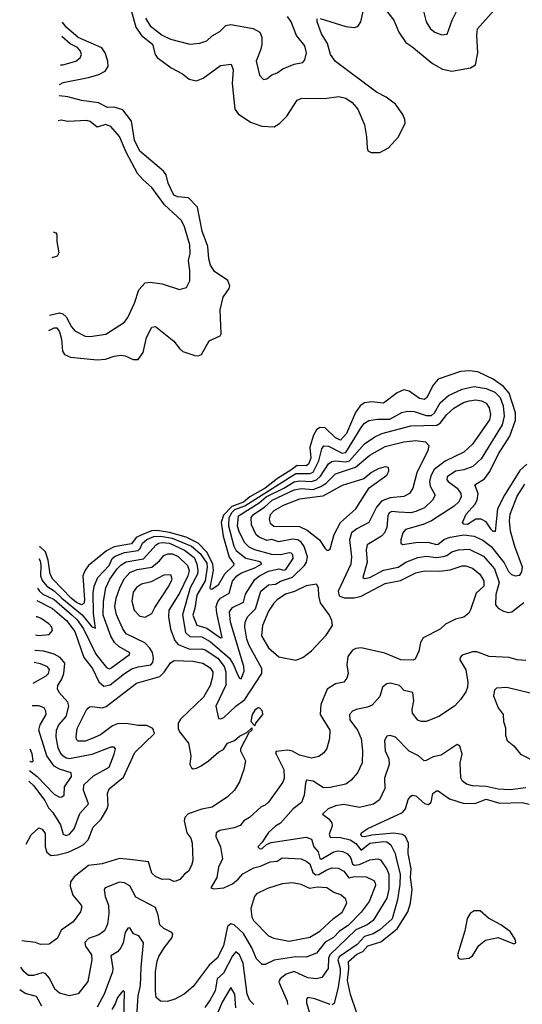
# Model space of a CAD drawing. Extents: x 1954678 to 2060275, y 904822 to 1016299.
# Tile 210 of 256: x 1958173 to 1961105, y 986436 to 992178. Entities that reach past the tile are written whole.
import ezdxf

# ---------------------------------------------------------------- set-up
doc = ezdxf.new("R2010")
doc.units = 0

msp = doc.modelspace()

# ---------------------------------------------------------------- linework, layer by layer
at = {"layer": '0CON20XD'}
for points in [[(1958824.8, 992225), (1958850.2, 992135), (1958884.8, 992085), (1958948, 992035), (1958963.7, 991975), (1958975, 991956.9), (1959056.9, 991896.9), (1959122.4, 991862.4), (1959161.7, 991831.7), (1959205, 991821.2), (1959243.5, 991836.5), (1959345, 991911.1), (1959407.7, 991917.7), (1959418.9, 991885), (1959412.9, 991805), (1959428.5, 991655), (1959448, 991628), (1959519.5, 991579.5), (1959586.9, 991556.9), (1959658, 991552), (1959688.6, 991571.4), (1959731.9, 991615), (1959791.3, 991708.7), (1959819.6, 991720.4), (1959952.4, 991717.6), (1960035, 991730), (1960075, 991719.2), (1960112, 991695), (1960145.4, 991655.4), (1960184.4, 991565), (1960196.4, 991495), (1960199.7, 991429.7), (1960205, 991413.3), (1960223.2, 991403.2), (1960275, 991403.5), (1960325, 991431.1), (1960383.6, 991495), (1960421.5, 991575), (1960420.9, 991595), (1960409.2, 991625), (1960365.2, 991685.2), (1960310.9, 991725), (1960255.2, 991755.2), (1960015, 991933.8), (1959987.3, 991975), (1959968.5, 992038.5), (1959934.6, 992095), (1959908, 992165), (1959908.3, 992181.7)], [(1959926.2, 992183.8), (1960075, 992137.9), (1960125, 992132.7), (1960145, 992138.1), (1960164, 992166), (1960178.8, 992235)], [(1960298.2, 992248.2), (1960356.5, 992175), (1960384.6, 992105), (1960425, 992045.5), (1960461.8, 992021.8), (1960581.4, 991921.4), (1960639.4, 991889.4), (1960695, 991878.4), (1960803.4, 991896.6), (1960832.2, 991915), (1960846, 991984), (1960840.4, 992085), (1960844.5, 992125), (1960938.6, 992231.4)], [(1960528.1, 992228.1), (1960544.2, 992165.8), (1960569.4, 992125), (1960595, 992105.6), (1960635, 992089.2), (1960666.6, 992093.4), (1960695.5, 992175), (1960741.5, 992265)], [(1958907.1, 992187.1), (1958935, 992140.9), (1959005, 992087.8), (1959053.7, 992063.7), (1959165, 992034.4), (1959225, 992041.2), (1959265, 992055.3), (1959296.8, 992083.2), (1959340.5, 992109.5), (1959375, 992143.3), (1959405, 992148.9), (1959535.3, 992125.3), (1959575, 992104), (1959586.5, 992075), (1959585.4, 992035), (1959580, 992005), (1959552.5, 991935), (1959573.1, 991855), (1959595, 991828.8), (1959615, 991832), (1959643.8, 991856.2), (1959675, 991867.5), (1959709.3, 991890.7), (1959775, 991917.8), (1959825, 991928.8), (1959837.3, 991942.7), (1959845.7, 991984.3), (1959836.9, 992025), (1959788.9, 992085), (1959756.9, 992165), (1959735.4, 992195.4)], [(1958406.5, 991799.2), (1958427.8, 991812.2), (1958575, 991840), (1958635, 991858.2), (1958671.9, 991878.1), (1958688.9, 991905), (1958687.5, 991935), (1958672.6, 991985), (1958653.5, 992013.5), (1958515, 992073.1), (1958444.5, 992134.5), (1958422.5, 992162.3)], [(1958411.6, 991913.5), (1958425, 991915.3), (1958500.8, 991935), (1958525.6, 991955), (1958534.4, 991975), (1958528.5, 991995), (1958511.5, 992015), (1958467.1, 992037.1), (1958418.9, 992079.5)], [(1958343.2, 990365.4), (1958375, 990380.7), (1958390.1, 990380.1), (1958406.5, 990356.6), (1958417.5, 990315), (1958422.9, 990245), (1958435, 990224.6), (1958470.2, 990210.2), (1958625.3, 990194.7), (1958675, 990197.1), (1958725, 990214.7), (1958765, 990220.8), (1958788.1, 990218.1), (1958835, 990195.6), (1958864.4, 990195.6), (1958893.2, 990236.8), (1958912.3, 990325), (1958945, 990384.2), (1958965, 990388.1), (1959072.2, 990302.2), (1959105, 990259.4), (1959125, 990243.3), (1959195, 990218.9), (1959215, 990217.5), (1959234, 990225), (1959279.1, 990305), (1959343.1, 990335), (1959349.6, 990345), (1959343.2, 990485), (1959360.6, 990559.4), (1959395, 990610), (1959399.2, 990625), (1959386.9, 990656.9), (1959310.2, 990710.2), (1959286.1, 990746.1), (1959276.7, 990783.2), (1959270.5, 990855), (1959237.8, 990945), (1959211.1, 991085), (1959158.4, 991138.4), (1959095, 991145.2), (1959073.5, 991153.4), (1959039.2, 991225), (1959027.2, 991272.8), (1959011.8, 991295), (1958875, 991411.1), (1958844, 991475), (1958826.5, 991585), (1958775, 991652.3), (1958725, 991668.4), (1958684.8, 991664.8), (1958633.3, 991693.3), (1958535, 991706.1), (1958455, 991727.9), (1958405, 991734.4), (1958403.7, 991735)], [(1958347.2, 990454.5), (1958405, 990467.6), (1958425, 990462.9), (1958445.3, 990445), (1958475, 990385.6), (1958495, 990362.9), (1958555, 990332.9), (1958585, 990330.6), (1958675.4, 990344.6), (1958785, 990414.2), (1958805, 990441.2), (1958844, 990525), (1958867.6, 990602.4), (1958905, 990642.2), (1958935, 990646.2), (1959005, 990638.2), (1959105, 990604.4), (1959146.7, 990615), (1959165.7, 990655), (1959165.6, 990715), (1959157.5, 990772.5), (1959168.8, 990815), (1959165.3, 990865), (1959135, 990970), (1959117.6, 991007.6), (1959017.5, 991097.5), (1958945, 991198.2), (1958892.9, 991242.9), (1958861.5, 991281.5), (1958794.4, 991404.4), (1958756.4, 991496.4), (1958704.5, 991555), (1958675, 991567.1), (1958625, 991551.5), (1958584.6, 991584.6), (1958565, 991590), (1958455, 991584.7), (1958415, 991591.3), (1958397.1, 991587.1)], [(1958368.6, 990940.8), (1958384.4, 990935), (1958390.6, 990925), (1958389.7, 990885), (1958402.4, 990817.6), (1958391.8, 990798.2), (1958361.9, 990788.5)], [(1961131.1, 989585), (1961090.8, 989549.2), (1961000.7, 989405), (1960960.3, 989325), (1960947.4, 989192.6), (1960935, 989193.8), (1960925, 989202.9), (1960895, 989249.4), (1960865, 989265.5), (1960834.6, 989265.4), (1960784.8, 989234.8), (1960764.2, 989235), (1960755.7, 989245), (1960778.5, 989295), (1960828.8, 989351.2), (1960841.6, 989375), (1960847.6, 989415), (1960828.8, 989465), (1960885, 989500), (1960915, 989542.3), (1960967.2, 989645), (1961031.7, 989748.3), (1961065, 989842.9), (1961064.9, 989885), (1961029.1, 989999.1), (1960995, 990038.8), (1960935, 990082.1), (1960845, 990124), (1960795, 990130.7), (1960745, 990126.4), (1960615, 990081.2), (1960585, 990047.3), (1960548.5, 989975), (1960535, 989962.9), (1960505, 989968.4), (1960445, 990011.8), (1960415, 990020), (1960375, 990001.8), (1960295, 989941.3), (1960225, 989948.4), (1960185, 989943.7), (1960159, 989925), (1960132.5, 989887.5), (1960079.4, 989765), (1960045, 989725.2), (1960015, 989738.8), (1959955, 989797.7), (1959925, 989799.6), (1959905, 989786.5), (1959887.7, 989755), (1959865.4, 989685), (1959871, 989621), (1959858.9, 989585), (1959845, 989575.4), (1959791.9, 989578.1), (1959755, 989550.9), (1959677.3, 989502.7), (1959605, 989444.8), (1959515.7, 989394.3), (1959478.6, 989365), (1959410.4, 989339.6), (1959361.6, 989288.4), (1959349.3, 989245), (1959361.1, 989165), (1959395, 989042.5), (1959422.5, 989005), (1959420, 988995), (1959368.5, 988945), (1959330.7, 988879.3), (1959295, 988854.7), (1959286.2, 988856.2), (1959283.8, 988863.8), (1959303.1, 988965), (1959299.6, 989005), (1959265, 989073.1), (1959215.1, 989125.1), (1959145, 989159.2), (1959047.3, 989187.3), (1958975, 989199), (1958942.3, 989197.7), (1958886, 989174), (1958852.4, 989157.6), (1958825, 989121.8), (1958725, 989103.3), (1958678.9, 989081.1), (1958575, 988994.7), (1958555, 988967.8), (1958542.3, 988935), (1958550.6, 988795), (1958546.7, 988773.3), (1958535, 988765.2), (1958505, 988778.9), (1958472.8, 988805), (1958366.6, 988915), (1958351.7, 988945), (1958340, 989025), (1958323.3, 989075), (1958295, 989102), (1958287.6, 989104.3)], [(1958284.6, 989036.3), (1958292.7, 989022.7), (1958297.8, 988995), (1958295.4, 988935), (1958305, 988907.7), (1958332.3, 988875), (1958375, 988847.1), (1958419.9, 988805), (1958537.8, 988707.8), (1958595, 988636.6), (1958615, 988629.2), (1958604.6, 988714.6), (1958602.5, 988835), (1958607.8, 988875), (1958630, 988925), (1958696.2, 988995), (1958712, 989035), (1958729.9, 989050.1), (1958785, 989070.8), (1958865, 989082.7), (1958876.9, 989093.1), (1958890.8, 989125), (1958915, 989146.1), (1958955, 989164.2), (1958994.9, 989165.1), (1959062.2, 989155), (1959175, 989107), (1959225.4, 989065), (1959265, 989008.1), (1959267.2, 988985), (1959255.2, 988904.8), (1959207.6, 988822.4), (1959194.4, 988745.6), (1959184.1, 988705), (1959206.3, 988646.3), (1959265, 988629.2), (1959345, 988572.7), (1959353.8, 988575), (1959322.8, 988717.2), (1959320.5, 988755), (1959328.8, 988785), (1959345.4, 988804.6), (1959395, 988833.8), (1959415, 988902.5), (1959439.3, 988935), (1959468.1, 988951.9), (1959545, 988980.6), (1959586.8, 989005), (1959576.9, 989016.9), (1959493.4, 989035), (1959437.9, 989077.9), (1959425.1, 989105.1), (1959394.4, 989225), (1959395.6, 989275), (1959412.7, 989305), (1959429.3, 989320.7), (1959487, 989343), (1959725, 989494.7), (1959785, 989531.4), (1959865, 989530.7), (1959885, 989538.2), (1959918, 989605), (1959935, 989675.7), (1959948.3, 989691.7), (1959975, 989690.7), (1960055, 989648.9), (1960075, 989653.7), (1960165, 989800.4), (1960185.5, 989824.5), (1960210.3, 989839.7), (1960261.1, 989848.9), (1960331.7, 989848.3), (1960402.6, 989887.4), (1960435, 989895.7), (1960475, 989893), (1960545, 989869), (1960575, 989868.6), (1960593.7, 989885), (1960626.5, 989943.5), (1960674.2, 989985.8), (1960755, 990023), (1960825, 990039), (1960895, 990027.8), (1960945, 990005.2), (1960975.2, 989975), (1960994.3, 989925.7), (1961000, 989865), (1960987, 989815), (1960865, 989616), (1960817.5, 989572.5), (1960765, 989552.5), (1960715, 989544), (1960667.3, 989512.7), (1960665.4, 989495), (1960673.2, 989485), (1960725, 989445.3), (1960746.9, 989415), (1960749.2, 989395), (1960734.8, 989365.2), (1960708.3, 989341.7), (1960575.5, 989255), (1960526.5, 989233.4), (1960423.3, 989205), (1960409.2, 989185), (1960397.3, 989145), (1960396, 989125), (1960407.1, 989117.1), (1960485, 989128.9), (1960555, 989130), (1960605, 989117.3), (1960615, 989119.2), (1960651, 989149), (1960685, 989159.5), (1960765, 989173.2), (1960823.8, 989166.2), (1960875, 989143), (1960923.5, 989105), (1960999.7, 989009.7), (1961025, 988960), (1961041.7, 988941.8), (1961063.8, 988933.8), (1961090.8, 988939.2), (1961102.3, 988957.7), (1961106.4, 988985), (1961060.9, 989105), (1961035.9, 989195), (1961029.8, 989255), (1961034.8, 989295), (1961075, 989398.8), (1961120.7, 989469.3)], [(1958276.9, 988863.2), (1958288.5, 988845), (1958308.2, 988828.2), (1958375, 988796.5), (1958479.4, 988705), (1958508.4, 988678.4), (1958545.6, 988625), (1958618.3, 988478.3), (1958679.2, 988399.2), (1958695, 988391.9), (1958705, 988395.8), (1958814.4, 988475), (1958816.4, 988485), (1958752.1, 988522.1), (1958726.2, 988546.2), (1958705, 988583.3), (1958660.2, 988705), (1958663.3, 988785), (1958676.3, 988863.7), (1958699.8, 988915), (1958741.9, 988975), (1958765, 988998.7), (1958795, 989015.8), (1958895, 989034.6), (1958969.4, 989115), (1958984.1, 989125.9), (1959005, 989129.8), (1959047.1, 989125), (1959135.2, 989085), (1959191.2, 989041.2), (1959206.3, 989005), (1959213.4, 988965), (1959210.9, 988945), (1959168.2, 988865), (1959122.5, 988707.5), (1959140.7, 988605), (1959165, 988580), (1959235, 988578.2), (1959285, 988552.1), (1959396.5, 988455), (1959420.9, 988415), (1959445, 988354.4), (1959455, 988337.1), (1959465, 988334.4), (1959482, 988378), (1959481.1, 988405), (1959403.3, 988665), (1959398.3, 988725), (1959415, 988750.3), (1959478.2, 988781.8), (1959491.5, 988828.5), (1959546, 988914), (1959572.9, 988935), (1959625, 988961.5), (1959685, 988975.3), (1959715, 988966.9), (1959725, 988971.8), (1959768.4, 989035), (1959766.8, 989056.8), (1959757.2, 989067.2), (1959745, 989069.1), (1959696.2, 989056.2), (1959645, 989058.9), (1959545, 989086.6), (1959511.8, 989101.8), (1959487, 989127), (1959455, 989187.5), (1959444.9, 989225), (1959449.2, 989285), (1959569.9, 989360.1), (1959612, 989395), (1959715, 989446.1), (1959775, 989483.2), (1959805, 989489.2), (1959875, 989483.9), (1959905, 989494.6), (1959928.6, 989515), (1959975, 989586.8), (1959995, 989601.5), (1960015, 989605.8), (1960075, 989599.2), (1960097.2, 989605), (1960185, 989704.8), (1960244.8, 989745.2), (1960286.4, 989763.6), (1960455, 989808.4), (1960607.1, 989812.9), (1960627.1, 989825), (1960664.7, 989875), (1960705, 989912.7), (1960762.1, 989945), (1960795, 989955.9), (1960835, 989960.4), (1960867.1, 989955), (1960895, 989941.3), (1960912.6, 989915), (1960919, 989875), (1960913.3, 989845), (1960815, 989702.9), (1960765, 989656.6), (1960655, 989604.1), (1960591.6, 989555), (1960572.6, 989517.4), (1960564.5, 989485), (1960568.1, 989458.1), (1960596.5, 989405), (1960580.9, 989375), (1960535, 989331.6), (1960485, 989309.6), (1960455, 989302.2), (1960383.3, 989306.7), (1960345, 989310.5), (1960328, 989302), (1960321.4, 989285), (1960315, 989216.2), (1960301.6, 989185), (1960283.8, 989165), (1960200.4, 989115), (1960194.4, 989085.6), (1960199.6, 989015), (1960175, 988924.4), (1960185, 988919.2), (1960215, 988924.8), (1960295, 988968.5), (1960381.1, 988985), (1960425, 989014.3), (1960495, 989041.7), (1960545, 989048.4), (1960605, 989041.5), (1960643.3, 989046.7), (1960665, 989053.5), (1960695, 989074.8), (1960733.5, 989086.5), (1960795, 989089.3), (1960879.5, 989049.5), (1960943.3, 988975), (1960969.6, 988895), (1960950.2, 988825), (1960949.1, 988765), (1960965, 988746.2), (1960995, 988728.2), (1961025, 988721.3), (1961045, 988725.4), (1961115, 988779.1)], [(1958273.7, 988789.8), (1958365, 988744.8), (1958446.2, 988675), (1958495, 988610.4), (1958529.5, 988509.5), (1958547.8, 988457.8), (1958598.9, 988395), (1958636.1, 988316.1), (1958665, 988290.7), (1958701.1, 988298.9), (1958785, 988365.6), (1958828.5, 988391.5), (1958865, 988404), (1958937.9, 988415), (1958950.2, 988429.8), (1958954.3, 988455), (1958947.4, 988487.4), (1958933.4, 988513.4), (1958902.9, 988542.9), (1958795, 988596.8), (1958774.8, 988625), (1958737.9, 988707.9), (1958728.3, 988755), (1958737.1, 988805), (1958759.8, 988870.2), (1958785, 988918.9), (1958815, 988954.2), (1958858.1, 988971.9), (1958945, 988985.2), (1958988.3, 989021.7), (1959015, 989053.7), (1959037, 989063), (1959065, 989063.7), (1959097.9, 989047.9), (1959152.6, 988995), (1959162.3, 988965), (1959154.2, 988935), (1959105, 988834.1), (1959044.4, 988735), (1959040.7, 988695), (1959053.7, 988623.7), (1959077.5, 988557.5), (1959097.1, 988535), (1959165, 988506.2), (1959235, 988509), (1959255, 988503.7), (1959328.8, 988455), (1959365.5, 988405), (1959375.7, 988375), (1959375, 988297.5), (1959317.7, 988175), (1959332.5, 988102.5), (1959345, 988100), (1959365, 988108.2), (1959434.2, 988175), (1959486.8, 988213.2), (1959586.9, 988365), (1959586.8, 988395), (1959511.5, 988528.5), (1959499, 988565), (1959487.6, 988635), (1959488.6, 988665), (1959502.9, 988695), (1959548.4, 988741.6), (1959579.4, 988845), (1959625, 988881.7), (1959665, 988885.6), (1959695, 988902.9), (1959764.1, 988925.9), (1959834.6, 988995.4), (1959846.4, 989015), (1959853, 989045), (1959833.5, 989105), (1959815, 989131.8), (1959795, 989145.2), (1959765, 989147.8), (1959685, 989133.7), (1959645, 989147), (1959615, 989140.5), (1959570.2, 989160.2), (1959553.8, 989173.8), (1959525, 989231.2), (1959523.9, 989275), (1959538.4, 989295), (1959602, 989335), (1959645.6, 989375), (1959775, 989435.1), (1959815, 989444.6), (1959885, 989438.7), (1959930.3, 989455), (1959960.4, 989475), (1960015, 989530.2), (1960132.3, 989567.7), (1960215, 989639), (1960305, 989687.8), (1960415, 989715.7), (1960485, 989724.1), (1960541.2, 989715), (1960560.6, 989695), (1960553.5, 989665), (1960489.7, 989535), (1960467.3, 989445), (1960447.3, 989415), (1960413.7, 989396.3), (1960335, 989389.6), (1960285, 989371.6), (1960254.8, 989335), (1960210.4, 989245), (1960140.8, 989209.2), (1960108.2, 989185), (1960096.4, 989143.6), (1960108.9, 989045), (1960105, 989002), (1960030.3, 988845), (1960037.5, 988817.5), (1960065.3, 988805.3), (1960125, 988805.5), (1960165, 988815.6), (1960305, 988888.9), (1960395, 988906.9), (1960485, 988952.4), (1960533.8, 988963.8), (1960625, 988961.6), (1960685, 988968.9), (1960755, 988992.2), (1960775, 988992.8), (1960815, 988978.4), (1960857.9, 988945), (1960880.8, 988905), (1960880.4, 988875), (1960837.1, 988832.9), (1960804, 988736), (1960792.4, 988717.6), (1960765, 988694.3), (1960715, 988681.5), (1960656.6, 988653.4), (1960625.7, 988624.3), (1960526.1, 988573.9), (1960510.5, 988545), (1960502.5, 988495), (1960480.7, 988449.3), (1960468, 988442), (1960397.5, 988445), (1960303.4, 988483.4), (1960165, 988515.4), (1960135, 988511.2), (1960115, 988501.1), (1960088.5, 988465), (1960081.5, 988415), (1960089.4, 988365), (1960082.1, 988337.9), (1960065, 988314.2), (1960015, 988304.5), (1959966.5, 988273.5), (1959929.2, 988185), (1959926.7, 988125), (1959981.8, 988035), (1959981.1, 987985), (1959965, 987926.7), (1959947.2, 987902.8), (1959918.7, 987881.3), (1959875, 987871.9), (1959805, 987888.9), (1959765, 987911.9), (1959735, 987918.8), (1959670.4, 987909.6), (1959665.8, 987905), (1959669.5, 987895), (1959714, 987805), (1959716.2, 987755), (1959708.7, 987731.3), (1959624.5, 987615), (1959605, 987597.9), (1959581.8, 987588.2), (1959514.7, 987525.3), (1959481.9, 987505), (1959460.5, 987479.5), (1959425, 987464.6), (1959341.2, 987448.8), (1959318.6, 987435), (1959317.1, 987415), (1959344, 987355), (1959356.6, 987285), (1959334.1, 987235), (1959322.7, 987175), (1959288.6, 987115), (1959305, 987109.3), (1959364.4, 987115), (1959415, 987139.4), (1959448.5, 987165), (1959475, 987197.7), (1959538.9, 987231.1), (1959578.7, 987241.3), (1959635, 987267.4), (1959675, 987270.5), (1959705, 987289.7), (1959814.7, 987284.7), (1959845, 987271.6), (1959865, 987256), (1959883.9, 987205), (1959901.5, 987191.5), (1959917.5, 987192.5), (1959961.2, 987218.8), (1959995, 987231.4), (1960030.8, 987230.7), (1960065, 987211.6), (1960094.2, 987174.2), (1960125, 987180.6), (1960195, 987178.6), (1960238.5, 987158.5), (1960247.5, 987145), (1960248.7, 987128.7), (1960211.1, 987035), (1960165, 986973.9), (1960089.6, 986895), (1960038.1, 986861.9), (1960003.5, 986825), (1959955, 986797.6), (1959905, 986733.4), (1959845, 986710.3), (1959785, 986712.6), (1959657, 986693), (1959605, 986668.2), (1959588.5, 986668.5), (1959555, 986700.6), (1959528, 986765), (1959478.1, 986848.1), (1959425, 986898.8), (1959405, 986906), (1959385, 986890), (1959362.9, 986777.1), (1959325, 986704.6), (1959278.8, 986665), (1959185, 986539.1), (1959133.5, 986495), (1959077.5, 986465), (1959035, 986452.8), (1958993.9, 986453.9), (1958970, 986475), (1958965.8, 986515), (1958966.2, 986625), (1958975, 986686.7), (1958984.6, 986715), (1959015.6, 986764.4), (1959062.9, 986825), (1959066.2, 986845), (1959061.5, 986855), (1959015, 986877.1), (1958990.2, 986900.2), (1958981.8, 986955), (1958965, 987000.6), (1958851.2, 987061.2), (1958815, 987127.5), (1958785, 987144.4), (1958755, 987148.1), (1958671.4, 987115), (1958666.9, 987105), (1958672.5, 987065), (1958692.3, 987015), (1958693.7, 986965), (1958686.1, 986903.9), (1958668.1, 986865), (1958635, 986841.5), (1958575, 986819.7), (1958552.9, 986797.1), (1958557.7, 986775), (1958591.5, 986725), (1958594.6, 986695), (1958571.5, 986568.5), (1958513.9, 986496.1), (1958465, 986484.5), (1958405, 986501.1), (1958379.1, 986525), (1958348.3, 986588.3), (1958325, 986615.3), (1958305, 986620), (1958255, 986603.5), (1958224.3, 986604.3), (1958196.7, 986626.7), (1958179.3, 986652.8)], [(1959975, 989083.8), (1959985, 989092.5), (1960007.1, 989175), (1960044.5, 989245.5), (1960134.6, 989325), (1960212.7, 989447.3), (1960315, 989521.2), (1960327.5, 989545), (1960325.7, 989565.7), (1960305, 989569.2), (1960265, 989558.9), (1960225, 989537.3), (1960180.5, 989499.5), (1960055, 989460.6), (1959941.5, 989398.5), (1959805, 989381.3), (1959710, 989345), (1959655, 989312.9), (1959635, 989290.6), (1959628.3, 989265), (1959635, 989242.1), (1959655, 989223.7), (1959805, 989222), (1959851.2, 989201.2), (1959921.9, 989145), (1959955, 989093.8), (1959965, 989084), (1959975, 989083.8)], [(1958905, 988694.4), (1958945, 988714.2), (1958960.9, 988749.1), (1959044, 988875), (1959063.8, 988915), (1959055, 988940), (1959015, 988937.8), (1958940.4, 988899.6), (1958883.5, 988886.5), (1958855, 988866.1), (1958835, 988839.5), (1958826.7, 988786.7), (1958841.2, 988735), (1958875, 988699.1), (1958905, 988694.4)], [(1959785, 988443.1), (1959825, 988458.6), (1959875, 988497.1), (1959960.5, 988589.5), (1959998, 988645), (1959994, 988675), (1959980.6, 988705), (1959927.4, 988777.4), (1959918, 988818), (1959917.1, 988865), (1959905, 988886.2), (1959845, 988875.4), (1959776.8, 988843.2), (1959723.2, 988826.8), (1959675, 988795.4), (1959655, 988775.5), (1959625, 988728.2), (1959589.3, 988645), (1959584.3, 988584.3), (1959625, 988514.5), (1959685, 988463.1), (1959785, 988443.1)], [(1958264.9, 988591.4), (1958285, 988587.3), (1958345, 988591.8), (1958364.3, 988615), (1958360.6, 988635), (1958343.1, 988655), (1958299.4, 988685), (1958275, 988694.6), (1958269.5, 988694.8)], [(1958227.3, 987738.1), (1958255, 987712.7), (1958320.9, 987625), (1958340.9, 987580.9), (1958367.5, 987555), (1958411.7, 987481.7), (1958427.4, 987427.4), (1958445, 987420.8), (1958465, 987428), (1958491.4, 987458.6), (1958525, 987549.2), (1958574.7, 987605), (1958545.3, 987685), (1958547.3, 987715), (1958605, 987767.6), (1958695, 987819.4), (1958725.4, 987895), (1958731.4, 987925), (1958725.5, 987935.5), (1958705, 987935.5), (1958595, 987893.4), (1958465, 987867.1), (1958445, 987870.9), (1958425.9, 987885), (1958409.2, 987905), (1958397.6, 987932.4), (1958386.7, 987995), (1958388.9, 988035), (1958400.9, 988065), (1958444.7, 988115), (1958460.8, 988175), (1958455, 988198.5), (1958403.5, 988255), (1958393.5, 988275), (1958396.1, 988295), (1958418.9, 988331.1), (1958431.5, 988365), (1958435.9, 988425), (1958408.7, 988458.7), (1958375, 988477.1), (1958315, 988494.4), (1958260.9, 988499.7)], [(1961125, 988440), (1961074.6, 988444.6), (1961028.8, 988458.8), (1960912.5, 988465), (1960840.5, 988490.5), (1960815, 988490.4), (1960755, 988472.2), (1960742.3, 988457.7), (1960741.1, 988445), (1960775, 988385.8), (1960787.5, 988315), (1960785.4, 988285), (1960775, 988258.8), (1960746, 988215), (1960708.8, 988175), (1960618.8, 988115), (1960544.4, 988085.6), (1960515, 988084.3), (1960495, 988092.9), (1960464.2, 988134.2), (1960462.2, 988155), (1960473.3, 988205), (1960465.8, 988255), (1960415.9, 988265.9), (1960388.8, 988295), (1960335, 988308.5), (1960315, 988305.6), (1960290.5, 988285), (1960275, 988231.1), (1960229, 988181), (1960202.2, 988167.8), (1960135.8, 988155), (1960115.4, 988144.6), (1960097.1, 988125), (1960100, 988095), (1960144.2, 988034.2), (1960165.4, 987985), (1960173.8, 987915), (1960171.5, 987845), (1960144.4, 987785), (1960106.5, 987743.5), (1960075, 987720.5), (1959985, 987700), (1959945, 987699.1), (1959885, 987737.5), (1959847, 987743), (1959839.7, 987725), (1959832.2, 987655), (1959817, 987613), (1959768.5, 987575), (1959695, 987492.5), (1959665, 987474.5), (1959625, 987436.9), (1959588.3, 987381.7), (1959562.9, 987355), (1959572, 987345), (1959585, 987343.3), (1959612.8, 987367.2), (1959641.2, 987378.8), (1959845, 987411.5), (1959875, 987399.4), (1959888.9, 987355), (1959914, 987325), (1959925, 987287.1), (1959932.4, 987282.4), (1960005, 987324.3), (1960029.8, 987330.2), (1960057.6, 987327.6), (1960085, 987312.9), (1960102.4, 987292.4), (1960114.9, 987254.9), (1960125, 987247.4), (1960155, 987251.2), (1960215, 987278.8), (1960263.3, 987283.3), (1960277.8, 987277.8), (1960315, 987223.9), (1960325.9, 987195), (1960326.9, 987106.9), (1960315.7, 987055), (1960235.8, 986925), (1960201.3, 986898.7), (1960135, 986871.1), (1959983.4, 986725), (1959975.1, 986705), (1959972.4, 986645), (1959935, 986592.7), (1959905, 986584.6), (1959855, 986589.5), (1959775, 986626.9), (1959727.7, 986612.3), (1959692.1, 986585), (1959685.5, 986564.5), (1959732.8, 986455), (1959736.1, 986435)], [(1958211, 987368.9), (1958240, 987425), (1958285, 987465.8), (1958305, 987457.1), (1958322.4, 987432.4), (1958322.6, 987355), (1958332.4, 987322.4), (1958355, 987304.3), (1958395, 987308.5), (1958455.9, 987324.1), (1958517.8, 987352.2), (1958543.5, 987366.5), (1958572.5, 987395), (1958601.8, 987468.2), (1958649.1, 987515), (1958684.6, 987575), (1958689.6, 987595), (1958686.1, 987665), (1958695, 987693.1), (1958779, 987761), (1958844.6, 987905), (1958960, 988015), (1958950, 988045), (1958915, 988061.8), (1958865, 988062.3), (1958795, 988074.1), (1958745, 988070.7), (1958715, 988059.6), (1958645, 988007.8), (1958595.6, 987985), (1958555, 987970.6), (1958515, 987969.5), (1958505, 987980), (1958502, 987995), (1958508.9, 988045), (1958565, 988157.1), (1958580.2, 988169.8), (1958595, 988172.2), (1958655, 988164.7), (1958678, 988172), (1958855, 988309.4), (1958991.6, 988348.4), (1959016.7, 988373.3), (1959053.5, 988426.5), (1959075, 988441.1), (1959183.5, 988436.5), (1959242.5, 988425), (1959285, 988398.7), (1959300, 988375), (1959298.1, 988345), (1959283.8, 988295), (1959245, 988227.5), (1959111.3, 988098.7), (1959097.7, 988075), (1959097.7, 988045), (1959106.4, 988025), (1959158, 987958), (1959171.6, 987885), (1959165.5, 987835), (1959175, 987815.8), (1959185, 987809.4), (1959205, 987812.5), (1959232.7, 987827.3), (1959274.2, 987855), (1959335, 987908.6), (1959361.7, 987921.7), (1959385, 987958), (1959425.6, 987974.4), (1959455, 988000), (1959498.8, 988021.2), (1959528.3, 988048.3), (1959526.7, 988035), (1959510.7, 988019.3), (1959462, 987925), (1959461.2, 987915), (1959491.4, 987855), (1959481.4, 987805), (1959456.4, 987733.6), (1959425.7, 987685), (1959385.8, 987645), (1959295.3, 987584.7), (1959235, 987574.5), (1959168.6, 987551.4), (1959154.2, 987545), (1959137.1, 987525), (1959133.3, 987505), (1959149.1, 987435), (1959170.9, 987405), (1959180.4, 987375), (1959182.5, 987275), (1959175.5, 987245), (1959157.9, 987212.1), (1959134, 987195), (1959106.8, 987163.2), (1959085, 987154), (1959072.9, 987152.9), (1959045, 987166.2), (1959005, 987163.3), (1958965, 987182.2), (1958945, 987200), (1958925, 987266.7), (1958815, 987280.4), (1958755, 987286.2), (1958655, 987255.4), (1958575, 987245.5), (1958491.3, 987178.7), (1958470.2, 987149.8), (1958468.5, 987125), (1958482.6, 987072.6), (1958531.9, 987015), (1958535.5, 987004.5), (1958528.9, 986975), (1958485, 986917.8), (1958415, 986867.8), (1958395, 986822), (1958345, 986787.5), (1958295, 986784.4), (1958265.4, 986795.4), (1958186.1, 986806.7)], [(1958252.5, 988309.6), (1958328.6, 988351.4), (1958341.7, 988365), (1958347.9, 988387.9), (1958334.8, 988404.8), (1958295, 988422.1), (1958257.8, 988429.2)], [(1961185, 988242.5), (1961086.2, 988266.2), (1961015, 988282.7), (1960955, 988279.2), (1960942.7, 988267.3), (1960938.2, 988235), (1960963.8, 988165), (1960993.8, 988125), (1960995.5, 988085.5), (1961008, 988048), (1961008.2, 988005), (1961016.2, 987975), (1961055, 987943.6), (1961095.2, 987895.2), (1961193.5, 987845)], [(1958230, 987800.2), (1958275.2, 987765.2), (1958375, 987660.6), (1958405, 987643.6), (1958420, 987645), (1958432.5, 987655), (1958435.3, 987705), (1958476.2, 987765), (1958474.3, 987785), (1958405, 987806.5), (1958374.9, 987824.9), (1958332.2, 987885), (1958285.2, 988035), (1958292.3, 988065), (1958327.2, 988125), (1958326.9, 988145), (1958315.5, 988165), (1958285, 988176.5), (1958246.6, 988176.2)], [(1959545, 988060), (1959550, 988075), (1959592.5, 988125), (1959590, 988145), (1959575, 988163.8), (1959565, 988164), (1959545, 988151.4), (1959529.2, 988125), (1959522.5, 988085), (1959545, 988060)], [(1961125, 987697.8), (1961035, 987685.8), (1960965, 987690.2), (1960895, 987705.6), (1960815, 987710), (1960780.2, 987720.2), (1960757, 987737), (1960746.2, 987756.2), (1960742.5, 987845), (1960754.7, 987895), (1960740.3, 987940.3), (1960725, 987950.8), (1960631.8, 987888.2), (1960585, 987879.5), (1960545, 987857.5), (1960532.5, 987855), (1960500, 987885), (1960445, 987912.3), (1960365, 987994.4), (1960335, 988002.5), (1960315, 988000), (1960302.1, 987975), (1960305.4, 987915), (1960327.4, 987867.4), (1960329.1, 987835), (1960302, 987755), (1960302.9, 987695), (1960272.4, 987627.6), (1960236.6, 987603.4), (1960155.7, 987584.3), (1960065, 987600.7), (1960015, 987593.3), (1959973.3, 987576.7), (1959939.4, 987545), (1959977.7, 987517.7), (1959994.6, 987495), (1959995.3, 987475), (1959978.2, 987428.2), (1959985, 987410.4), (1960045, 987409.4), (1960100.9, 987395), (1960134.5, 987374.5), (1960165, 987334.8), (1960215, 987376.4), (1960295, 987385.7), (1960315, 987382.8), (1960338, 987365), (1960362.9, 987315), (1960372.2, 987277.7), (1960392.2, 987195), (1960391.7, 987135), (1960376.4, 987045), (1960345.3, 986935), (1960275, 986871), (1960235, 986847.2), (1960185, 986830.6), (1960142, 986785), (1960036.6, 986713.4), (1960029.7, 986695), (1960042.7, 986645), (1960042.6, 986615), (1960031.2, 986535), (1960008.8, 986441.2), (1959996.6, 986433.4)], [(1958232.4, 987854.3), (1958235, 987852.6), (1958245, 987849.6), (1958251.8, 987855), (1958245.7, 987895.7), (1958235.4, 987923.5)], [(1960139.5, 986385), (1960102.2, 986492.2), (1960085.1, 986575), (1960093.5, 986643.5), (1960091.3, 986685), (1960141, 986729), (1960175.9, 986744.1), (1960205, 986776.8), (1960280.2, 986799.8), (1960374.9, 986875.1), (1960438.5, 986975), (1960452.3, 987025), (1960462.9, 987105), (1960453.9, 987175), (1960456.4, 987225), (1960440.4, 987315), (1960441.5, 987375), (1960424.9, 987414.9), (1960405.9, 987425.9), (1960355, 987433.6), (1960227.1, 987422.9), (1960185, 987412), (1960171.1, 987415), (1960164.3, 987425.7), (1960168, 987435), (1960201.2, 987458.8), (1960406.9, 987555), (1960423.6, 987575), (1960440.4, 987629.6), (1960455, 987650.5), (1960465, 987655.5), (1960485, 987650.9), (1960535, 987607.1), (1960558.2, 987601.8), (1960574.4, 987615), (1960584.3, 987665), (1960605, 987680), (1960615, 987680), (1960680.6, 987635), (1960766.2, 987606.2), (1960835, 987608.9), (1960895, 987632.5), (1960975, 987607.9), (1961105, 987613.4), (1961145, 987603)], [(1959745, 986804.7), (1959865, 986828.4), (1959925, 986862.1), (1960004.5, 986935.5), (1960055, 986973.5), (1960081.5, 987025), (1960075, 987050), (1960045.8, 987075), (1960005, 987088.8), (1959965, 987115.4), (1959908.2, 987118.2), (1959865, 987110.8), (1959815, 987134.7), (1959765.6, 987144.4), (1959705, 987138.5), (1959619.4, 987110.6), (1959555, 987080.4), (1959543.9, 987065), (1959522.3, 986995), (1959527.9, 986945), (1959537.3, 986925), (1959625, 986834.6), (1959655, 986822.1), (1959745, 986804.7)], [(1960745, 986699.4), (1960795, 986704.7), (1960815, 986718.8), (1960850.9, 986779.1), (1960889.7, 986810.3), (1960965, 986826.4), (1961055, 986789.5), (1961068, 986795), (1961064.5, 986815), (1961035, 986860), (1960979.4, 986899.4), (1960907.9, 986937.9), (1960860.3, 986980.3), (1960825, 986980.6), (1960800.6, 986965), (1960783.5, 986936.5), (1960769.1, 986865), (1960727.8, 986725), (1960732.5, 986705), (1960745, 986699.4)], [(1958857.4, 986367.4), (1958864.4, 986485), (1958877.9, 986545), (1958882.6, 986652.6), (1958896.2, 986795), (1958868.9, 986835), (1958837.2, 986847.2), (1958815, 986882), (1958805, 986880.8), (1958788.2, 986855), (1958776.9, 986795), (1958763.6, 986765), (1958745, 986742.7), (1958705, 986718.8), (1958717.5, 986645), (1958715.3, 986625), (1958665.5, 986495), (1958625, 986420)], [(1959539.4, 986435), (1959515, 986457.8), (1959500.4, 986495), (1959477.7, 986675), (1959455, 986725.4), (1959435, 986741.1), (1959415, 986718.2), (1959361.8, 986618.2), (1959325.4, 986584.6), (1959312.8, 986515), (1959285, 986462.1), (1959252.6, 986417.4)], [(1958303.4, 986425), (1958271.1, 986481.1), (1958205, 986499.8), (1958173.5, 986519.9)], [(1958781.2, 986345), (1958785, 986506.7), (1958775, 986514), (1958744.3, 986475), (1958730.9, 986439.1), (1958711.7, 986405)], [(1959434.5, 986414.5), (1959427.8, 986495), (1959405, 986534), (1959355, 986448.8), (1959305, 986334.6)], [(1959985, 986434.6), (1959895, 986468.6), (1959853.8, 986476.2), (1959846.7, 986465), (1959846.8, 986445), (1959870, 986365)]]:
    msp.add_lwpolyline(points, dxfattribs=at)

doc.saveas('drawing.dxf')
